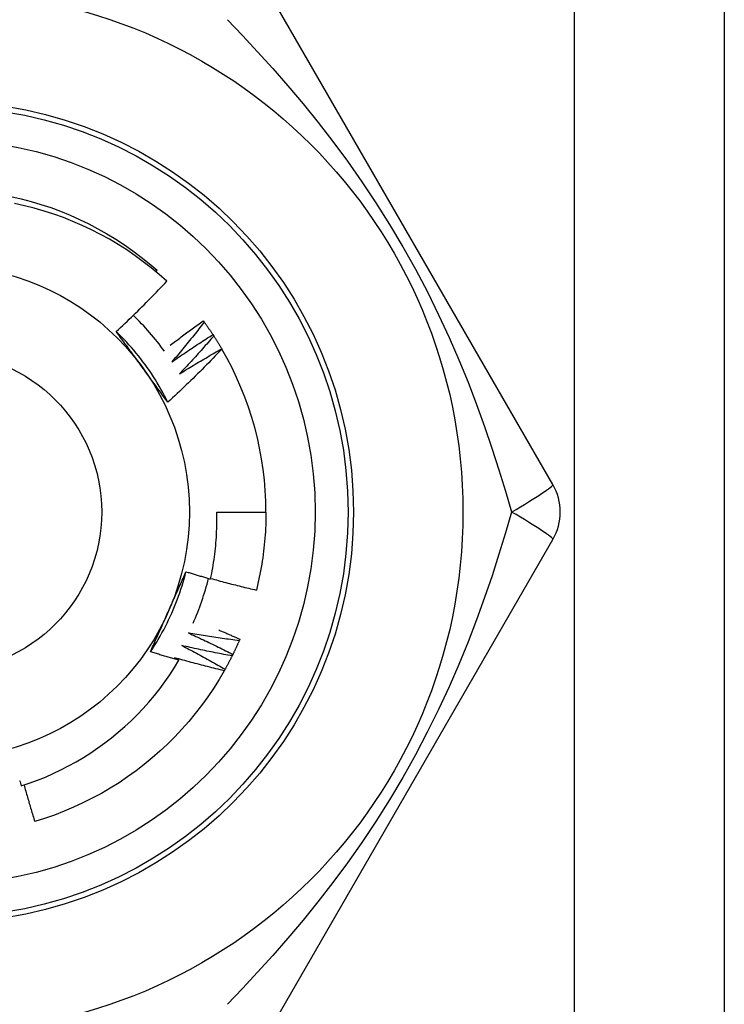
# Model space of a CAD drawing. Header units: inches. Extents: x 5 to 143, y 9 to 75.
# Tile 6 of 84: x 7.149 to 7.402, y 28.31 to 28.664. Entities that reach past the tile are written whole.
import ezdxf

# ---------------------------------------------------------------- set-up
doc = ezdxf.new("R2010")
doc.units = ezdxf.units.IN
doc.header["$MEASUREMENT"] = 0
doc.layers.add('Visible Edges(ANSI)', color=7, linetype='Continuous', lineweight=25)
doc.layers.add('Visible Tangent Edges(ANSI)', color=7, linetype='Continuous', lineweight=25)

msp = doc.modelspace()

# ---------------------------------------------------------------- linework, layer by layer
at = {"layer": 'Visible Edges(ANSI)'}
for p, q in [((7.40249585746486, 55.42897896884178), (7.40249585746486, 28.12017581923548)), ((7.340843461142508, 28.49701841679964), (7.239693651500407, 28.67221501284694)), ((7.198027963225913, 28.57362871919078), (7.198470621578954, 28.57414585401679)), ((7.215091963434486, 28.55594115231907), (7.215448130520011, 28.55545372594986)), ((7.218534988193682, 28.55099047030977), (7.218865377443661, 28.55048520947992)), ((7.22171640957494, 28.54586775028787), (7.221764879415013, 28.54578491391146)), ((7.219923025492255, 28.48717581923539), (7.237637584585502, 28.48717581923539)), ((7.239693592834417, 28.30213653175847), (7.340843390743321, 28.47733311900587)), ((7.228246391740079, 28.44142403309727), (7.228007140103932, 28.44086977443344))]:
    msp.add_line(p, q, dxfattribs=at)
at = {"layer": 'Visible Edges(ANSI)', "flags": 128}
for points in [[(7.145933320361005, 28.60071749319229), (7.149557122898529, 28.59987661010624), (7.153152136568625, 28.59892008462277), (7.156714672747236, 28.59784892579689), (7.160241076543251, 28.59666422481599), (7.163727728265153, 28.59536717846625), (7.167171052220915, 28.5939591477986), (7.170567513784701, 28.59244155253), (7.173913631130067, 28.59081596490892), (7.177205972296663, 28.58908403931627), (7.18044115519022, 28.58724755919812), (7.183615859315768, 28.58530841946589), (7.186726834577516, 28.58326859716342), (7.189770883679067, 28.58113018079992), (7.19274488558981, 28.57889537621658), (7.195645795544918, 28.57656647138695), (7.198470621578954, 28.57414585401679)], [(7.201962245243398, 28.57017710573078), (7.199221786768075, 28.57261444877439), (7.196408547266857, 28.57496090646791), (7.193524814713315, 28.57721490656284), (7.190572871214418, 28.57937485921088), (7.187555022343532, 28.58143919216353), (7.184473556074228, 28.58340632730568), (7.181330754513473, 28.58527467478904), (7.178128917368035, 28.5870426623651), (7.174870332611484, 28.58870871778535), (7.171557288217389, 28.5902712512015), (7.168192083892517, 28.59172869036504), (7.164778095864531, 28.59307902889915), (7.161325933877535, 28.59431793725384), (7.157840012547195, 28.59544411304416), (7.15432310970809, 28.59645696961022), (7.150778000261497, 28.59735588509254), (7.147207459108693, 28.59814026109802)], [(7.183784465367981, 28.55209900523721), (7.184566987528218, 28.55282726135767), (7.185347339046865, 28.55355772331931), (7.18612552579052, 28.55429039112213), (7.186901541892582, 28.55502525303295), (7.187675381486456, 28.55576231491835), (7.188447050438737, 28.55650155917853), (7.18921653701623, 28.55724299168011), (7.189983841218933, 28.55798659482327), (7.190748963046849, 28.55873238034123), (7.191511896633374, 28.55948032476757), (7.192272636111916, 28.56023043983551), (7.193031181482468, 28.56098270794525), (7.193787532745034, 28.56173712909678), (7.194541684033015, 28.5624936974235), (7.19529362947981, 28.56325240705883), (7.196043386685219, 28.56401326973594), (7.19679094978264, 28.56477627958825), (7.197536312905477, 28.56554143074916), (7.198279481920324, 28.56630872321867), (7.19902044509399, 28.56707815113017), (7.199759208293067, 28.56784970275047), (7.200495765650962, 28.56862338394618), (7.201230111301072, 28.56939918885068), (7.201962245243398, 28.57017710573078)], [(7.203191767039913, 28.5471568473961), (7.203680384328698, 28.54753201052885), (7.204169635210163, 28.54790637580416), (7.204659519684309, 28.5482799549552), (7.205150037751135, 28.5486527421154), (7.205641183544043, 28.54902473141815), (7.206132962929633, 28.54939592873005), (7.206625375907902, 28.54976633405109), (7.207118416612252, 28.55013594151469), (7.207612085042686, 28.55050475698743), (7.208106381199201, 28.55087277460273), (7.208601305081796, 28.55123999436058), (7.209096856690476, 28.55160642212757), (7.209593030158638, 28.55197204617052), (7.210089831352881, 28.55233687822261), (7.210587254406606, 28.55270090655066), (7.211085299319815, 28.55306413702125), (7.211583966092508, 28.5534265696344), (7.212083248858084, 28.5537881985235), (7.21258315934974, 28.55414902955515), (7.213083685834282, 28.55450905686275), (7.213584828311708, 28.55486828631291), (7.214086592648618, 28.55522671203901), (7.21458896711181, 28.55558433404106), (7.215091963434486, 28.55594115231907)], [(7.215448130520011, 28.55545372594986), (7.214976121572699, 28.5548481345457), (7.21450292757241, 28.55424342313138), (7.214028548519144, 28.55363958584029), (7.2135529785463, 28.55303664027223), (7.213076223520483, 28.55243457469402), (7.212598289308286, 28.55183339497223), (7.212119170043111, 28.55123310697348), (7.21163886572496, 28.55063371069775), (7.211157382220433, 28.55003520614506), (7.210674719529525, 28.5494375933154), (7.210190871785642, 28.54884087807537), (7.20970585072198, 28.54824506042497), (7.20921964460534, 28.54765014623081), (7.208732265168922, 28.54705612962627), (7.208243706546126, 28.54646302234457), (7.207753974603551, 28.54587081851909), (7.207263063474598, 28.54527952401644), (7.206770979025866, 28.54468914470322), (7.206277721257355, 28.54409966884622), (7.205783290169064, 28.54351111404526), (7.205287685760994, 28.54292347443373), (7.204790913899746, 28.54233675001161), (7.204292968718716, 28.54175094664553), (7.203793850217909, 28.54116607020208)], [(7.215448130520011, 28.55545372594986), (7.215580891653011, 28.55527066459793), (7.215713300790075, 28.55508734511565), (7.215845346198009, 28.55490377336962), (7.215977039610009, 28.55471994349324), (7.216108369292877, 28.55453585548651), (7.216239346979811, 28.55435150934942), (7.216369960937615, 28.55416691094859), (7.216500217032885, 28.553982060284), (7.216630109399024, 28.55379695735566), (7.21675964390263, 28.55361159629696), (7.216888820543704, 28.55342598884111), (7.217017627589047, 28.55324012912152), (7.217146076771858, 28.55305401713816), (7.217274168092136, 28.55286765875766), (7.217401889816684, 28.5526810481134), (7.2175292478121, 28.55249419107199), (7.217656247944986, 28.55230708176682), (7.217782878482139, 28.55211973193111), (7.21790914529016, 28.55193212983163), (7.218035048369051, 28.55174428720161), (7.21816058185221, 28.55155619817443), (7.218285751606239, 28.55136786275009), (7.218410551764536, 28.55117928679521), (7.218534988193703, 28.55099047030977)], [(7.202338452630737, 28.52664957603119), (7.201749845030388, 28.52783013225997), (7.201144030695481, 28.52900197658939), (7.200521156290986, 28.5301648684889), (7.19988139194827, 28.53131857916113), (7.199224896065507, 28.53246286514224), (7.198551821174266, 28.53359749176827), (7.197862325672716, 28.53472222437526), (7.197156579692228, 28.53583682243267), (7.196434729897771, 28.53694105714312), (7.195696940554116, 28.53803467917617), (7.194943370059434, 28.53911746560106), (7.194174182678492, 28.54018917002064), (7.193389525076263, 28.54124955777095), (7.192589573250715, 28.54229839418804), (7.19177446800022, 28.54333544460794), (7.190944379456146, 28.54436046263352), (7.190099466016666, 28.545373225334), (7.189239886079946, 28.54637349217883), (7.188365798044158, 28.54736101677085), (7.187477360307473, 28.54833557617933), (7.186574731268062, 28.54929692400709), (7.185658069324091, 28.55024482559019), (7.184727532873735, 28.55117904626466), (7.18378328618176, 28.55209934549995)], [(7.19316075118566, 28.53924340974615), (7.192767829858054, 28.53978420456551), (7.192375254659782, 28.54032450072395), (7.19198300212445, 28.5408643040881), (7.191591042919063, 28.54140362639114), (7.191199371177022, 28.54194246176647), (7.190807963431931, 28.54248082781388), (7.190416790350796, 28.54301873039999), (7.190025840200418, 28.54355618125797), (7.189635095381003, 28.54409317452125), (7.189244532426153, 28.54462972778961), (7.188854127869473, 28.54516584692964), (7.188463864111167, 28.54570153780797), (7.188073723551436, 28.54623680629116), (7.187683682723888, 28.54677165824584), (7.187293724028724, 28.54730610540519), (7.186903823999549, 28.54784015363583), (7.186513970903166, 28.54837380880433), (7.186124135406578, 28.54890707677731), (7.18573430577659, 28.54943996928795), (7.185344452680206, 28.54997249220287), (7.18495456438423, 28.55050464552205), (7.184564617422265, 28.55103644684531), (7.184174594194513, 28.55156789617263), (7.183784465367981, 28.55209900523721)], [(7.203793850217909, 28.54116607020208), (7.204398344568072, 28.54158904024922), (7.205003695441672, 28.54201083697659), (7.205609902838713, 28.54243144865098), (7.206216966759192, 28.54285088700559), (7.20682487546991, 28.54326914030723), (7.207433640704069, 28.54368620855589), (7.208043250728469, 28.54410209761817), (7.208653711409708, 28.54451680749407), (7.209265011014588, 28.5449303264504), (7.20987716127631, 28.54534266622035), (7.210490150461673, 28.54575381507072), (7.211103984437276, 28.54616377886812), (7.211718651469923, 28.54657255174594), (7.212334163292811, 28.54698013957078), (7.212950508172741, 28.54738653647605), (7.213567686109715, 28.54779174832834), (7.214185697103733, 28.54819576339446), (7.214804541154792, 28.548598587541), (7.215424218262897, 28.54900022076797), (7.216044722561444, 28.54940066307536), (7.216666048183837, 28.54979990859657), (7.217288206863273, 28.55019795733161), (7.217911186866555, 28.55059480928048), (7.218534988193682, 28.55099047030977)], [(7.218865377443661, 28.55048520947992), (7.218362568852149, 28.54990493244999), (7.217858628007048, 28.54932559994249), (7.217353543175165, 28.54874720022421), (7.216847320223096, 28.54816975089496), (7.216339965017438, 28.54759324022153), (7.215831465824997, 28.54701767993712), (7.21532183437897, 28.54644307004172), (7.214811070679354, 28.54586941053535), (7.214299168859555, 28.54529670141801), (7.213786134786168, 28.54472494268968), (7.213271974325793, 28.54415414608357), (7.212756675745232, 28.54358431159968), (7.212240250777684, 28.54301543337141), (7.211722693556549, 28.54244751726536), (7.211204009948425, 28.54188056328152), (7.210684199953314, 28.54131457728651), (7.210163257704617, 28.54074955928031), (7.20964119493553, 28.54018551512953), (7.209118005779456, 28.53962243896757), (7.208593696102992, 28.53906033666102), (7.20806826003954, 28.53849921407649), (7.207541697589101, 28.53793906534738), (7.207014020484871, 28.53737990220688), (7.206485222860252, 28.53682171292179)], [(7.218865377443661, 28.55048520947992), (7.218988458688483, 28.55029550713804), (7.219111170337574, 28.55010556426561), (7.219233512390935, 28.54991538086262), (7.219355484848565, 28.54972496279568), (7.219477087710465, 28.54953430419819), (7.219598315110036, 28.54934341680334), (7.219719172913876, 28.54915228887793), (7.219839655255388, 28.54896092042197), (7.219959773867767, 28.54876932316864), (7.220079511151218, 28.54857749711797), (7.22019887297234, 28.54838543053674), (7.220317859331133, 28.54819313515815), (7.220436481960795, 28.54800060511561), (7.220554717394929, 28.54780785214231), (7.220672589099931, 28.54761486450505), (7.220790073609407, 28.54742164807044), (7.22090719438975, 28.54722820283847), (7.221023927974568, 28.54703452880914), (7.221140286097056, 28.54684062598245), (7.221256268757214, 28.54664650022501), (7.221371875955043, 28.54645215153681), (7.221487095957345, 28.54625757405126), (7.221601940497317, 28.54606277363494), (7.221716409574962, 28.54586775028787)], [(7.221764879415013, 28.54578491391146), (7.220982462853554, 28.54496138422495), (7.220197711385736, 28.54414011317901), (7.21941061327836, 28.54332110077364), (7.218621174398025, 28.54250436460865), (7.217829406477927, 28.54168989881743), (7.217035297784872, 28.54087771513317), (7.216238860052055, 28.5400678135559), (7.215440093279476, 28.53926019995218), (7.214639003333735, 28.53845487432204), (7.213835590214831, 28.53765185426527), (7.213029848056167, 28.53685112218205), (7.212221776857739, 28.53605268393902), (7.211411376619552, 28.53525654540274), (7.2105986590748, 28.53446271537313), (7.209783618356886, 28.53367119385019), (7.208966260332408, 28.53288198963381), (7.208146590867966, 28.53209510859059), (7.207324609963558, 28.53131055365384), (7.206500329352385, 28.53052833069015), (7.205673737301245, 28.52974844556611), (7.204844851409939, 28.52897090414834), (7.204013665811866, 28.52819571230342), (7.203180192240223, 28.52742287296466), (7.202344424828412, 28.52665239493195)], [(7.206485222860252, 28.53682171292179), (7.207110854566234, 28.53721273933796), (7.207737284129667, 28.53760254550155), (7.20836450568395, 28.53799113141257), (7.208992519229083, 28.53837849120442), (7.209621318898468, 28.53876463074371), (7.210250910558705, 28.53914953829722), (7.210881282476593, 28.53953323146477), (7.211512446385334, 28.53991569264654), (7.212144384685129, 28.54029692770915), (7.212777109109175, 28.54067693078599), (7.213410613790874, 28.54105571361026), (7.214044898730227, 28.54143326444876), (7.214679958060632, 28.54180958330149), (7.215315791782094, 28.54218467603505), (7.215952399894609, 28.54255853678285), (7.216589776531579, 28.54293116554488), (7.217227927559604, 28.54330255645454), (7.217866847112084, 28.54367272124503), (7.218506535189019, 28.54404164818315), (7.21914698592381, 28.54440934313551), (7.219788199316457, 28.5447758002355), (7.220430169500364, 28.54514101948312), (7.221072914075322, 28.54550500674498), (7.22171640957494, 28.54586775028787)], [(7.202344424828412, 28.52665239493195), (7.201962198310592, 28.52717259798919), (7.201580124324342, 28.52769308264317), (7.201198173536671, 28.5282138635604), (7.200816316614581, 28.52873495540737), (7.200434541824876, 28.52925637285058), (7.200052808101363, 28.52977812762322), (7.199671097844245, 28.5303002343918), (7.199289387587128, 28.53082270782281), (7.198907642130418, 28.53134556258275), (7.198525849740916, 28.53186880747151), (7.19814397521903, 28.5323924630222), (7.197761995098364, 28.53291654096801), (7.197379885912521, 28.53344105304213), (7.196997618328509, 28.53396601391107), (7.196615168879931, 28.53449143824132), (7.196232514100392, 28.53501734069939), (7.195849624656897, 28.53554373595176), (7.19546647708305, 28.53607063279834), (7.195083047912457, 28.53659804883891), (7.194699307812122, 28.53712600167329), (7.19431523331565, 28.53765450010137), (7.193930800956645, 28.53818355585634), (7.193545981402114, 28.5387131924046), (7.19316075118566, 28.53924340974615)], [(7.217721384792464, 28.46308324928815), (7.217930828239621, 28.46407241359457), (7.218130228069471, 28.46506391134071), (7.218319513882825, 28.46605752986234), (7.218498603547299, 28.46705279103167), (7.218667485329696, 28.4680495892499), (7.218826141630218, 28.46904784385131), (7.218974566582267, 28.47004747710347), (7.219112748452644, 28.47104841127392), (7.219240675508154, 28.47205056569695), (7.219358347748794, 28.47305386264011), (7.219465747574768, 28.47405822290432), (7.219562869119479, 28.47506356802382), (7.219649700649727, 28.47606981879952), (7.219726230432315, 28.47707689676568), (7.219792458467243, 28.47808472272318), (7.219848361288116, 28.47909321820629), (7.219893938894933, 28.48010230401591), (7.219929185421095, 28.48111190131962), (7.219954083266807, 28.48212193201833), (7.219968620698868, 28.48313231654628), (7.219972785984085, 28.48414297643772), (7.219966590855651, 28.48515383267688), (7.219950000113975, 28.48616480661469), (7.219923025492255, 28.48717581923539)], [(7.237637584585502, 28.48717581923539), (7.237631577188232, 28.48599419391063), (7.237613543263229, 28.48481269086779), (7.237583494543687, 28.48363143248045), (7.237541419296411, 28.48245054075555), (7.237487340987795, 28.48127013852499), (7.237421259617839, 28.48009034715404), (7.237343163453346, 28.47891128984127), (7.237253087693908, 28.4777330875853), (7.237151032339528, 28.47655586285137), (7.237036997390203, 28.47537973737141), (7.236911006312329, 28.47420483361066), (7.236773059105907, 28.47303127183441), (7.236623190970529, 28.47185917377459), (7.236461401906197, 28.47068866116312), (7.236287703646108, 28.46951985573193), (7.236102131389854, 28.46835287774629), (7.235904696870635, 28.46718784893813), (7.235695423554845, 28.46602488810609), (7.235474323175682, 28.46486411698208), (7.235241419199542, 28.46370565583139), (7.234996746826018, 28.46254962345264), (7.234740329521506, 28.46139614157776), (7.234472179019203, 28.46024532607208), (7.234192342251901, 28.45909730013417)], [(7.196102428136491, 28.43690095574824), (7.196830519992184, 28.43800098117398), (7.197542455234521, 28.43911155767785), (7.198238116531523, 28.44023242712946), (7.198917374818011, 28.4413633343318), (7.199580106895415, 28.44250402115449), (7.200226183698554, 28.44365423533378), (7.20085548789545, 28.44481371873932), (7.201467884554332, 28.44598221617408), (7.202063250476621, 28.44715946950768), (7.20264146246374, 28.44834522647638), (7.203202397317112, 28.44953922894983), (7.203745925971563, 28.45074121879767), (7.204271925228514, 28.45195094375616), (7.204780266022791, 28.45316814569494), (7.205270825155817, 28.45439256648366), (7.205743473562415, 28.45562395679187), (7.206198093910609, 28.45686205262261), (7.206634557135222, 28.45810660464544), (7.207052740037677, 28.4593573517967), (7.2074525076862, 28.46061404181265), (7.207833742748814, 28.46187641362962), (7.208196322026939, 28.46314421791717), (7.208540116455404, 28.46441719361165), (7.20886499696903, 28.46569508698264)], [(7.202420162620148, 28.45114599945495), (7.202692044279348, 28.45175667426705), (7.202963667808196, 28.45236680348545), (7.203235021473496, 28.45297640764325), (7.203506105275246, 28.45358550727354), (7.203776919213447, 28.45419412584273), (7.204047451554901, 28.4548022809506), (7.204317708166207, 28.45540999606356), (7.204587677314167, 28.4560172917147), (7.204857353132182, 28.45662418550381), (7.205126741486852, 28.45723070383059), (7.205395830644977, 28.45783686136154), (7.205664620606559, 28.45844268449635), (7.205933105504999, 28.45904819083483), (7.206201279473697, 28.45965340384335), (7.206469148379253, 28.46025834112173), (7.206736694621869, 28.46086302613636), (7.207003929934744, 28.46146747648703), (7.20727083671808, 28.46207171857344), (7.207537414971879, 28.46267576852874), (7.207803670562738, 28.46327964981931), (7.208069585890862, 28.46388338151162), (7.20833516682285, 28.4644869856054), (7.208600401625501, 28.46509048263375), (7.208865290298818, 28.46569389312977)], [(7.208865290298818, 28.46569389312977), (7.209233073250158, 28.46558067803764), (7.209600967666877, 28.46546784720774), (7.209968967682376, 28.46535540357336), (7.210337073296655, 28.46524334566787), (7.210705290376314, 28.46513167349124), (7.211073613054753, 28.46502038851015), (7.211442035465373, 28.46490948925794), (7.21181057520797, 28.4647989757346), (7.212179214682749, 28.46468884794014), (7.212547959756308, 28.46457910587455), (7.212916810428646, 28.46446974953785), (7.213285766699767, 28.46436078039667), (7.213654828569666, 28.46425219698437), (7.214023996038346, 28.46414399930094), (7.214393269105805, 28.46403618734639), (7.214762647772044, 28.46392876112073), (7.215132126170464, 28.46382172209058), (7.215501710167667, 28.46371506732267), (7.215871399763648, 28.46360879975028), (7.21624118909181, 28.46350291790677), (7.216611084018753, 28.46339742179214), (7.216981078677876, 28.46329231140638), (7.217351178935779, 28.4631875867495), (7.217721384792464, 28.46308324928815)], [(7.217763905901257, 28.46328010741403), (7.21844417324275, 28.46309110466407), (7.219124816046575, 28.46290337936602), (7.219805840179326, 28.46271693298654), (7.220487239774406, 28.4625317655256), (7.221169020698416, 28.46234787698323), (7.221851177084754, 28.46216526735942), (7.222533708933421, 28.46198393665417), (7.223216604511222, 28.46180388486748), (7.223899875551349, 28.46162511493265), (7.224583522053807, 28.46144762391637), (7.225267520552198, 28.46127141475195), (7.225951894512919, 28.46109648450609), (7.226636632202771, 28.4609228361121), (7.227321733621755, 28.46075046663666), (7.22800719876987, 28.46057938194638), (7.228693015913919, 28.46040957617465), (7.229379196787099, 28.46024105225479), (7.230065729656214, 28.46007381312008), (7.230752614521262, 28.45990785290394), (7.231439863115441, 28.45974317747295), (7.232127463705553, 28.45957978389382), (7.232815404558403, 28.45941767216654), (7.233503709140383, 28.45925684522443), (7.234192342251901, 28.45909730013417)], [(7.196107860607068, 28.43689719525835), (7.196367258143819, 28.43748831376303), (7.196626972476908, 28.43807944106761), (7.19688700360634, 28.43867061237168), (7.197147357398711, 28.43926185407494), (7.197408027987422, 28.43985319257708), (7.197669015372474, 28.4404446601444), (7.197930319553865, 28.44103628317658), (7.198191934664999, 28.44162809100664), (7.198453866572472, 28.44222011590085), (7.198716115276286, 28.44281238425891), (7.19897868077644, 28.44340492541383), (7.199241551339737, 28.44399776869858), (7.199504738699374, 28.44459094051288), (7.199768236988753, 28.44518447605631), (7.200032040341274, 28.44577839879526), (7.200296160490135, 28.44637273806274), (7.20056058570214, 28.44696752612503), (7.200825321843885, 28.44756278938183), (7.201090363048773, 28.44815856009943), (7.201355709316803, 28.44875486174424), (7.201621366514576, 28.44935172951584), (7.201887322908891, 28.44994918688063), (7.202153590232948, 28.4505472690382), (7.202420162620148, 28.45114599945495)], [(7.209781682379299, 28.44366122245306), (7.210452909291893, 28.44335500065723), (7.211123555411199, 28.44304743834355), (7.211793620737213, 28.44273854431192), (7.212463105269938, 28.44242831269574), (7.213131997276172, 28.44211674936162), (7.213800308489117, 28.44180385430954), (7.214468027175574, 28.44148962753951), (7.21513515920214, 28.44117406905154), (7.215801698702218, 28.44085718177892), (7.216467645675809, 28.44053896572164), (7.21713300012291, 28.44021942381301), (7.217797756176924, 28.43989855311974), (7.218461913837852, 28.43957635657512), (7.21912547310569, 28.43925283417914), (7.219788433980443, 28.43892798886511), (7.220450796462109, 28.43860182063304), (7.221112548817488, 28.43827432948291), (7.221773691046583, 28.43794551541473), (7.222434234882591, 28.4376153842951), (7.223094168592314, 28.43728392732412), (7.223753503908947, 28.43695115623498), (7.2244122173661, 28.4366170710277), (7.225070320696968, 28.43628166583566), (7.225727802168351, 28.43594494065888)], [(7.228007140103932, 28.44086977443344), (7.227245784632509, 28.44096916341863), (7.226484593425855, 28.44107002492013), (7.22572355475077, 28.44117235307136), (7.224962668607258, 28.44127615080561), (7.224201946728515, 28.44138141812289), (7.223441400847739, 28.44148815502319), (7.222681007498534, 28.44159636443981), (7.221920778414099, 28.44170604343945), (7.221160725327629, 28.44181719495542), (7.220400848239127, 28.44192981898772), (7.219641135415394, 28.44204391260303), (7.218881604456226, 28.44215947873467), (7.218122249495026, 28.44227651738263), (7.217363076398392, 28.44239502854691), (7.216604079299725, 28.44251501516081), (7.21584526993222, 28.44263647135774), (7.215086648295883, 28.44275940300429), (7.214328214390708, 28.44288381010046), (7.213569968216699, 28.44300969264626), (7.212811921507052, 28.44313704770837), (7.21205406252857, 28.44326587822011), (7.21129640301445, 28.44339618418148), (7.210538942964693, 28.44352796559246), (7.209781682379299, 28.44366122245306)], [(7.22064877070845, 28.44473821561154), (7.22096669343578, 28.44460352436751), (7.221284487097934, 28.44446853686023), (7.22160216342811, 28.44433325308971), (7.221919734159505, 28.44419767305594), (7.222237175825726, 28.44406179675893), (7.222554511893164, 28.44392562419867), (7.222871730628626, 28.44378915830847), (7.223188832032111, 28.44365239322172), (7.223505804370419, 28.44351533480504), (7.223822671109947, 28.4433779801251), (7.224139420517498, 28.44324032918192), (7.22445605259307, 28.4431023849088), (7.224772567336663, 28.44296414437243), (7.225088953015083, 28.44282560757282), (7.225405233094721, 28.44268677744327), (7.225721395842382, 28.44254765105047), (7.226037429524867, 28.44240823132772), (7.226353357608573, 28.44226851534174), (7.226669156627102, 28.4421285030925), (7.226984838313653, 28.44198820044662), (7.227300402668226, 28.4418475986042), (7.227615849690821, 28.44170670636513), (7.22793117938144, 28.44156551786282), (7.228246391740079, 28.44142403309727)], [(7.207404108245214, 28.43913750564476), (7.208058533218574, 28.4387968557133), (7.208712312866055, 28.43845490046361), (7.209365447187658, 28.43811164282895), (7.210017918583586, 28.43776708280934), (7.210669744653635, 28.43742122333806), (7.211320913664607, 28.43707406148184), (7.211971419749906, 28.43672559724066), (7.212621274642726, 28.43637583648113), (7.213270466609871, 28.43602478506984), (7.21391900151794, 28.43567243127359), (7.214566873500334, 28.43531878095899), (7.215214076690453, 28.43496383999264), (7.215860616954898, 28.43460760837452), (7.216506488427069, 28.43425008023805), (7.217151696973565, 28.43389126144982), (7.217796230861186, 28.43353115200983), (7.218440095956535, 28.43316975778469), (7.219083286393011, 28.43280707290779), (7.219725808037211, 28.43244309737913), (7.220367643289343, 28.43207783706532), (7.221008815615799, 28.43171129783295), (7.221649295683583, 28.43134346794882), (7.222289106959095, 28.43097435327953), (7.222928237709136, 28.43060395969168)], [(7.225460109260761, 28.43540384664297), (7.224704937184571, 28.43554262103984), (7.223950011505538, 28.43568285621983), (7.223195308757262, 28.43582454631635), (7.222440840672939, 28.43596769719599), (7.221686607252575, 28.43611230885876), (7.220932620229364, 28.43625837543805), (7.220178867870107, 28.43640590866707), (7.219425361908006, 28.43655489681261), (7.218672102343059, 28.43670534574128), (7.217919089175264, 28.43685726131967), (7.217166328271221, 28.43701063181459), (7.216413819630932, 28.43716546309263), (7.215661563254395, 28.4373217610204), (7.214909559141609, 28.43747951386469), (7.214157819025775, 28.4376387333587), (7.213406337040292, 28.43779941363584), (7.212655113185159, 28.43796155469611), (7.211904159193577, 28.4381251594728), (7.211153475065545, 28.43829022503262), (7.21040305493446, 28.43845675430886), (7.209652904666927, 28.43862474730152), (7.208903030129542, 28.43879420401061), (7.208153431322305, 28.43896512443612), (7.207404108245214, 28.43913750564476)], [(7.228007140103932, 28.44086977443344), (7.22791677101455, 28.44066247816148), (7.227826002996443, 28.44045536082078), (7.227734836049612, 28.44024841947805), (7.227643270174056, 28.44004165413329), (7.227551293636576, 28.43983507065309), (7.227458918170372, 28.43962866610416), (7.227366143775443, 28.4394224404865), (7.227272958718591, 28.4392163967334), (7.227179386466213, 28.43901053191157), (7.227085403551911, 28.43880485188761), (7.226991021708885, 28.4385993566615), (7.226896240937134, 28.43839404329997), (7.226801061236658, 28.43818891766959), (7.226705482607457, 28.43798397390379), (7.226609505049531, 28.43777922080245), (7.22651312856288, 28.43757465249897), (7.226416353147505, 28.43737027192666), (7.226319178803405, 28.43716607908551), (7.22622160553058, 28.43696207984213), (7.22612363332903, 28.43675826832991), (7.226025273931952, 28.43655465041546), (7.22592651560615, 28.43635122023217), (7.225827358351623, 28.43614798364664), (7.225727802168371, 28.43594494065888)], [(7.206309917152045, 28.43384905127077), (7.205883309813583, 28.43397051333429), (7.205456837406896, 28.43409245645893), (7.205030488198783, 28.43421488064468), (7.204604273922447, 28.43433779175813), (7.204178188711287, 28.43446117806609), (7.203752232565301, 28.43458505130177), (7.203326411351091, 28.43470940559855), (7.202900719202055, 28.43483424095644), (7.202475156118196, 28.43495956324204), (7.202049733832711, 28.43508536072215), (7.201624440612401, 28.43521164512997), (7.201199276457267, 28.4353384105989), (7.200774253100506, 28.43546565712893), (7.20034935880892, 28.43559338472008), (7.19992459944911, 28.43572159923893), (7.199499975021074, 28.4358502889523), (7.199075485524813, 28.43597946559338), (7.198651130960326, 28.43610912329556), (7.198226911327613, 28.43623926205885), (7.197802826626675, 28.43636988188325), (7.197378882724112, 28.43650098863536), (7.196955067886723, 28.43663257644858), (7.196531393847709, 28.43676464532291), (7.196107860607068, 28.43689719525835)], [(7.225460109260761, 28.43540384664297), (7.22535910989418, 28.43520152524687), (7.225257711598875, 28.43499939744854), (7.225155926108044, 28.43479746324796), (7.225053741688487, 28.43459573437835), (7.224951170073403, 28.43439419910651), (7.224848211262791, 28.43419286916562), (7.224744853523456, 28.4339917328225), (7.224641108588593, 28.43379080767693), (7.224536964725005, 28.43359007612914), (7.22443243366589, 28.4333895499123), (7.224327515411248, 28.43318922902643), (7.224222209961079, 28.43298911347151), (7.224116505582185, 28.43278920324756), (7.224010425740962, 28.43258949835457), (7.223903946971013, 28.43239000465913), (7.223797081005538, 28.43219071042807), (7.223689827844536, 28.43199163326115), (7.223582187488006, 28.43179276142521), (7.22347415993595, 28.43159409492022), (7.223365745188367, 28.43139564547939), (7.223256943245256, 28.43119740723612), (7.223147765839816, 28.43099938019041), (7.223038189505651, 28.43080156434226), (7.222928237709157, 28.43060395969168)], [(7.225727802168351, 28.43594494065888), (7.225716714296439, 28.43592237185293), (7.225705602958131, 28.43589979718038), (7.225694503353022, 28.43587722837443), (7.225683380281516, 28.43585466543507), (7.225672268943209, 28.43583210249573), (7.225661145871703, 28.43580953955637), (7.225650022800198, 28.43578698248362), (7.225638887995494, 28.43576442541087), (7.225627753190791, 28.43574186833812), (7.225616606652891, 28.43571931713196), (7.22560546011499, 28.43569676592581), (7.225594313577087, 28.43567422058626), (7.225583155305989, 28.4356516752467), (7.225571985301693, 28.43562913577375), (7.225560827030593, 28.43560659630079), (7.225549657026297, 28.43558405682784), (7.225538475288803, 28.43556152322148), (7.225527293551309, 28.43553898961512), (7.225516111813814, 28.43551646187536), (7.225504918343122, 28.43549393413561), (7.22549372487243, 28.43547141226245), (7.22548251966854, 28.43544888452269), (7.22547131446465, 28.43542636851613), (7.225460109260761, 28.43540384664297)], [(7.149568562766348, 28.3886167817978), (7.152503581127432, 28.3895997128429), (7.155410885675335, 28.39067225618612), (7.158286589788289, 28.39183336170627), (7.161122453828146, 28.39307973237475), (7.163916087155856, 28.39441005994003), (7.166665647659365, 28.3958232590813), (7.169369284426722, 28.39731822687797), (7.172025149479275, 28.39889386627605), (7.174631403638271, 28.40054908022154), (7.177186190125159, 28.40228277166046), (7.179687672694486, 28.4040938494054), (7.182133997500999, 28.40598121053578), (7.184523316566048, 28.40794376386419), (7.186853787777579, 28.40998040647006), (7.189123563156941, 28.41209004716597), (7.191328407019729, 28.4142691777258), (7.193462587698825, 28.41651209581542), (7.195524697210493, 28.41881697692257), (7.197513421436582, 28.42118206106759), (7.199427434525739, 28.42360559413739), (7.201265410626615, 28.42608581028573), (7.20302602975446, 28.42862096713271), (7.20470797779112, 28.43120929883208), (7.206309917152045, 28.43384905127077)], [(7.204794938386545, 28.43474329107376), (7.204858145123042, 28.43470617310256), (7.204921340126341, 28.43466904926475), (7.20498453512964, 28.43463190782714), (7.205047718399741, 28.43459475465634), (7.205110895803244, 28.43455758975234), (7.205174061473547, 28.43452040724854), (7.205237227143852, 28.43448321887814), (7.205300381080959, 28.43444601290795), (7.205363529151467, 28.43440879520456), (7.205426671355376, 28.43437157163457), (7.205489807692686, 28.43433433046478), (7.205552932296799, 28.4342970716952), (7.205616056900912, 28.43425980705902), (7.205679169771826, 28.43422253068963), (7.205742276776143, 28.43418523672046), (7.205805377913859, 28.43414793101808), (7.205868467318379, 28.43411061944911), (7.205931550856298, 28.43407329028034), (7.205994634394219, 28.43403594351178), (7.206057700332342, 28.43399859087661), (7.206120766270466, 28.43396122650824), (7.206183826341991, 28.43392384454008), (7.206246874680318, 28.43388645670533), (7.206309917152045, 28.43384905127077)], [(7.222632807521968, 28.43007749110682), (7.221885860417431, 28.43025527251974), (7.221139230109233, 28.43043450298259), (7.220392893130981, 28.43061517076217), (7.21964687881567, 28.43079728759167), (7.218901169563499, 28.4309808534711), (7.218155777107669, 28.43116586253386), (7.21741070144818, 28.43135231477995), (7.216665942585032, 28.43154021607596), (7.21592150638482, 28.43172956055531), (7.215177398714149, 28.43192034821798), (7.214433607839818, 28.43211258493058), (7.213690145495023, 28.4323062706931), (7.212947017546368, 28.43250139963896), (7.21220421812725, 28.43269797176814), (7.211461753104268, 28.43289599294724), (7.210719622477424, 28.43309546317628), (7.209977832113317, 28.43329637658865), (7.209236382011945, 28.43349873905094), (7.208495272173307, 28.43370254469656), (7.207754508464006, 28.4339077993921), (7.20701409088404, 28.43411450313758), (7.206274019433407, 28.43432265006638), (7.205534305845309, 28.43453224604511), (7.204794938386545, 28.43474329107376)], [(7.222632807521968, 28.43007749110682), (7.220752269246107, 28.42686772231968), (7.218769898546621, 28.42371982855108), (7.216687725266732, 28.42063703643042), (7.214507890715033, 28.41762250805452), (7.212232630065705, 28.41467934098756), (7.209864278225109, 28.41181055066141), (7.207405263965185, 28.40901908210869), (7.204858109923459, 28.40630779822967), (7.202225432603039, 28.40367948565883), (7.199509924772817, 28.40113683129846), (7.196714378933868, 28.39868245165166), (7.193841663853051, 28.39631886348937), (7.190894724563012, 28.39404848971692), (7.187876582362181, 28.39187366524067), (7.184790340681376, 28.38979660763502), (7.181639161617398, 28.38781946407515), (7.178426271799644, 28.38594425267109), (7.175154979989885, 28.38417290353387), (7.171828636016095, 28.38250723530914), (7.16845064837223, 28.3809489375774), (7.165024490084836, 28.37949964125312), (7.161553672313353, 28.37816080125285), (7.158041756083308, 28.37693381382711), (7.154492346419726, 28.37581993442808)], [(7.222928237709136, 28.43060395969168), (7.222915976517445, 28.43058199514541), (7.222903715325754, 28.43056003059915), (7.222891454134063, 28.43053806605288), (7.222879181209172, 28.43051610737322), (7.222866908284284, 28.43049415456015), (7.222854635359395, 28.43047220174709), (7.222842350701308, 28.43045024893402), (7.222830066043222, 28.43042830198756), (7.222817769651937, 28.43040635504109), (7.222805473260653, 28.43038441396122), (7.222793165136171, 28.43036247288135), (7.222780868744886, 28.43034053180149), (7.222768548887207, 28.43031860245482), (7.222756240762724, 28.43029666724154), (7.222743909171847, 28.43027473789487), (7.222731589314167, 28.43025280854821), (7.222719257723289, 28.43023088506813), (7.22270692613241, 28.43020896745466), (7.222694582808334, 28.43018704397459), (7.222682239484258, 28.43016513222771), (7.222669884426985, 28.43014321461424), (7.222657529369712, 28.43012130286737), (7.222645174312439, 28.43009939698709), (7.222632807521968, 28.43007749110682)], [(7.149041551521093, 28.39063480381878), (7.149172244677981, 28.39013000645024), (7.149303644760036, 28.38962540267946), (7.149435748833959, 28.38912099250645), (7.149568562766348, 28.3886167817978)], [(7.150611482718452, 28.38895476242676), (7.150763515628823, 28.38840496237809), (7.150916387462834, 28.38785537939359), (7.151070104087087, 28.38730600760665), (7.15122466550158, 28.38675684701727), (7.151380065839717, 28.38620789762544), (7.151536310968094, 28.38565918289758), (7.151693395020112, 28.38511066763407), (7.151851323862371, 28.38456237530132), (7.152010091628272, 28.38401430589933), (7.152169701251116, 28.38346644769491), (7.152330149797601, 28.38291881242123), (7.152491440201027, 28.38237140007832), (7.152653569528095, 28.38182421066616), (7.152816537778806, 28.38127724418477), (7.152980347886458, 28.38073048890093), (7.153144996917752, 28.38018396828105), (7.153310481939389, 28.37963767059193), (7.153476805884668, 28.37909159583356), (7.153643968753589, 28.37854575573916), (7.153811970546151, 28.37800012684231), (7.153980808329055, 28.37745473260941), (7.154150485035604, 28.37690957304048), (7.154320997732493, 28.3763646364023), (7.154492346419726, 28.37581993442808)]]:
    msp.add_lwpolyline(points, dxfattribs=at)
at = {"layer": 'Visible Edges(ANSI)'}
for centre, radius in [((7.121495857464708, 28.48717581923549), 0.187007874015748), ((7.121495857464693, 28.48717581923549), 0.1338582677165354), ((7.121495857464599, 28.48717581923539), 0.0885826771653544)]:
    msp.add_circle(centre, radius, dxfattribs=at)
for centre, radius, start, end in [((7.121495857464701, 28.48717581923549), 0.0984251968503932, 36.01810377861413, 45.95689622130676), ((7.121495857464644, 28.48717581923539), 0.1161417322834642, 0, 30.30707566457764), ((7.3237957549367, 28.48717581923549), 0.0196850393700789, 330.0000000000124, 30.00000000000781), ((7.121495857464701, 28.48717581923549), 0.0984251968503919, 336.0181037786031, 345.9568962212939)]:
    msp.add_arc(centre, radius, start, end, dxfattribs=at)
at = {"layer": 'Visible Tangent Edges(ANSI)'}
msp.add_line((7.348645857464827, 28.12017581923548), (7.348645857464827, 55.42897896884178), dxfattribs=at)
at = {"layer": 'Visible Tangent Edges(ANSI)', "flags": 128}
for points in [[(7.223745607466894, 28.66427363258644), (7.229163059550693, 28.65860819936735), (7.234617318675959, 28.65275136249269), (7.24008896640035, 28.64669729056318), (7.245557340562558, 28.64044147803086), (7.250995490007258, 28.63398648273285), (7.256387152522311, 28.62732430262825), (7.261718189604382, 28.62044477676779), (7.266974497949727, 28.61333772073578), (7.272141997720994, 28.60599263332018), (7.277203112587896, 28.59840416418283), (7.282126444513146, 28.59060012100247), (7.286878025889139, 28.58261526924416), (7.291416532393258, 28.57450757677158), (7.295711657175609, 28.56634142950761), (7.299750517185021, 28.55816049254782), (7.303529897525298, 28.55000464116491), (7.307052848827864, 28.54190366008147), (7.310338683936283, 28.53385871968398), (7.313403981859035, 28.52587665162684), (7.316265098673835, 28.51796483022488), (7.318939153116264, 28.5101279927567), (7.321443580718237, 28.5023700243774), (7.32379050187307, 28.494712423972), (7.325991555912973, 28.48717809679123)], [(7.325991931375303, 28.48717384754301), (7.323794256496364, 28.47964947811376), (7.321449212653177, 28.47199753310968), (7.318942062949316, 28.46423190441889), (7.316258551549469, 28.4563682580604), (7.31338743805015, 28.44843117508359), (7.310313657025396, 28.44043077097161), (7.307021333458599, 28.43237419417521), (7.303494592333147, 28.42426857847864), (7.299717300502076, 28.41612084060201), (7.295676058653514, 28.40794355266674), (7.291379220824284, 28.39977779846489), (7.286839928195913, 28.39167038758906), (7.282087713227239, 28.38368606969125), (7.277163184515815, 28.37588331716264), (7.272097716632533, 28.36829509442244), (7.266924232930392, 28.36094412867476), (7.261670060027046, 28.35384266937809), (7.256345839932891, 28.34697458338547), (7.250965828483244, 28.34032892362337), (7.245544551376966, 28.33389521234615), (7.240094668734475, 28.32766098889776), (7.234628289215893, 28.32161310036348), (7.229170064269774, 28.31575182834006), (7.223745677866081, 28.31007849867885)]]:
    msp.add_lwpolyline(points, dxfattribs=at)
at = {"layer": 'Visible Tangent Edges(ANSI)'}
for centre, radius in [((7.121495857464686, 28.48717581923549), 0.1476377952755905), ((7.121495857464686, 28.48717581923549), 0.1456692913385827), ((7.121495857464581, 28.48717581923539), 0.0570866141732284)]:
    msp.add_circle(centre, radius, dxfattribs=at)
for major_axis, ratio, start_param, end_param in [((0.0170477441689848, 0.0098425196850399), 0.0560536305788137, 4.809173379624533, 6.283185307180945), ((0.0170477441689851, -0.0098425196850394), 0.0560536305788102, 0, 1.474011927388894)]:
    msp.add_ellipse((7.3237957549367, 28.48717581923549), major_axis=major_axis, ratio=ratio, start_param=start_param, end_param=end_param, dxfattribs=at)

doc.saveas('drawing.dxf')
